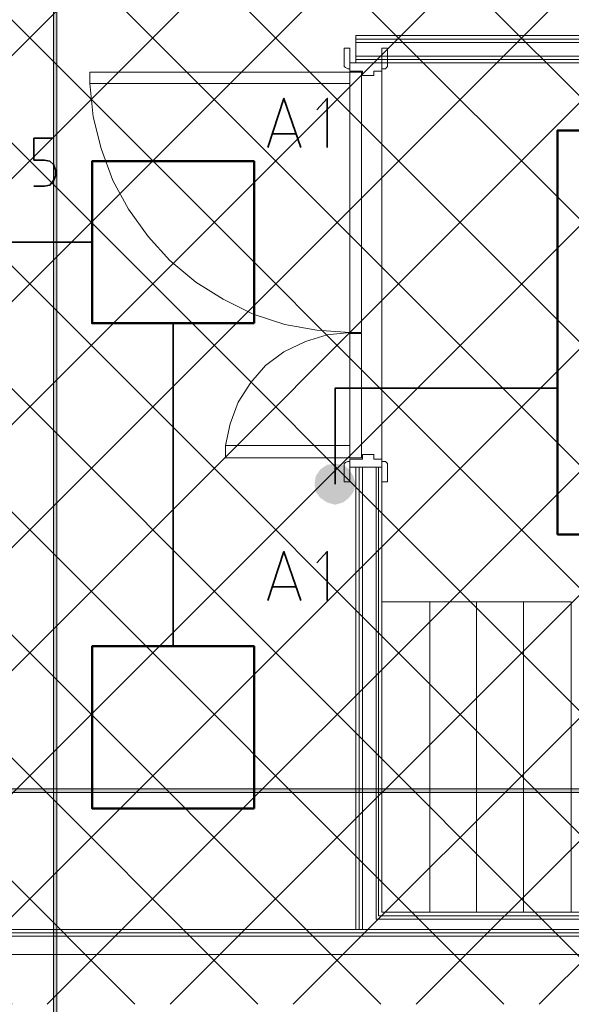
# Model space of a CAD drawing. Header units: millimetres. Extents: x 1.7 to 32.8, y 0.3 to 23.1.
# Tile 90 of 106: x 18.6 to 19.4, y 18.6 to 20.1. Entities that reach past the tile are written whole.
import ezdxf

# ---------------------------------------------------------------- set-up
doc = ezdxf.new("R2010")
doc.units = ezdxf.units.MM
doc.layers.add('PDF_Geometry', color=9, linetype='Continuous', true_color=0x808080)
doc.layers.add('PDF_Solid Fills', color=9, linetype='Continuous', true_color=0x808080)

msp = doc.modelspace()

# ---------------------------------------------------------------- hatches: boundary and pattern name
h = msp.add_hatch()
h.set_pattern_fill('ANSI37', color=256, scale=0.04)
h.paths.add_polyline_path([(7.7386, 22.7025), (12.398, 22.7025), (12.398, 20.2896), (20.6471, 20.2896), (20.6471, 18.615), (17.6427, 18.615), (17.6427, 12.7826), (14.7691, 12.7826), (14.7691, 18.5971), (7.7013, 18.5971)])
at = {"layer": 'PDF_Solid Fills', "transparency": 33554559}
msp.add_hatch(color=256, dxfattribs=at).paths.add_polyline_path([(29.8551, 18.9261), (29.8551, 18.9294), (2.9827, 18.9294), (2.9827, 18.9244), (29.8551, 18.9244)])

# ---------------------------------------------------------------- linework, layer by layer
at = {"layer": 'PDF_Geometry', "lineweight": 5}
msp.add_lwpolyline([(18.6288, 0.2783), (18.6288, 22.9158), (18.6288, 22.8592), (18.6238, 22.8592), (18.6238, 22.9158), (18.6238, 0.2783)], dxfattribs=at)
at = {"layer": 'PDF_Geometry', "lineweight": 18}
for points in [[(19.0655, 18.7244), (19.0655, 19.3994), (19.1038, 19.3994), (19.1038, 18.7494), (20.4821, 18.7494), (20.4821, 19.9894), (19.0655, 19.9894), (19.0655, 20.0294), (20.5221, 20.0294), (20.5221, 18.7244)], [(20.5171, 18.7244), (20.5171, 20.0244), (19.0655, 20.0244)], [(20.5121, 18.7244), (20.5121, 20.0194), (19.0655, 20.0194)], [(19.0954, 19.3994), (19.0954, 18.7394), (20.4921, 18.7394), (20.4921, 19.9994), (19.0655, 19.9994)], [(19.1038, 19.9894), (19.1038, 19.3994), (19.0571, 19.3994), (19.0571, 19.4111), (19.0755, 19.4111), (19.0755, 19.4177), (19.0921, 19.4177), (19.0921, 19.4111), (19.1038, 19.4111), (19.1038, 19.3994)], [(19.0988, 19.3994), (19.0988, 18.7444), (20.4871, 18.7444), (20.4871, 19.9944), (19.0655, 19.9944)], [(18.6771, 19.9594), (18.6821, 19.911), (18.6938, 19.8644), (18.7105, 19.8177), (18.7338, 19.776), (18.7621, 19.736), (18.7938, 19.701), (18.8321, 19.6694), (18.8721, 19.6444), (18.9155, 19.6227), (18.9621, 19.6077), (19.0088, 19.5994), (19.0571, 19.596), (19.0238, 19.5927), (18.9921, 19.5827), (18.9605, 19.5677), (18.9338, 19.5477), (18.9121, 19.5227), (18.8938, 19.4944), (18.8821, 19.4627), (18.8755, 19.4311)], [(19.0704, 19.3994), (19.0704, 18.7244)], [(19.0755, 19.3994), (19.0755, 18.7244)], [(20.6437, 18.7244), (17.5388, 18.7244), (17.3055, 18.7244)], [(20.6437, 18.7194), (17.5388, 18.7194), (17.3055, 18.7194)], [(20.6437, 18.7144), (17.5388, 18.7144), (17.3055, 18.7144)]]:
    msp.add_lwpolyline(points, dxfattribs=at)
for points in [[(19.0571, 20.011), (19.0571, 19.981), (19.0538, 19.981), (19.0505, 19.9827), (19.0488, 19.9844), (19.0488, 20.011)], [(19.1038, 20.011), (19.1038, 19.981), (19.1088, 19.981), (19.1104, 19.9827), (19.1121, 19.9844), (19.1121, 20.011)], [(19.1038, 19.9894), (19.0571, 19.9894), (19.0571, 19.9777), (19.0755, 19.9777), (19.0755, 19.971), (19.0921, 19.971), (19.0921, 19.9777), (19.1038, 19.9777)], [(19.0571, 19.9594), (19.0571, 19.976), (18.6771, 19.976), (18.6771, 19.9594)], [(19.0738, 19.596), (19.0738, 19.976), (19.0571, 19.976), (19.0571, 19.596)], [(19.0738, 19.4127), (19.0738, 19.5944), (19.0571, 19.5944), (19.0571, 19.4127)], [(19.0571, 19.4127), (19.0571, 19.431), (18.8754, 19.431), (18.8754, 19.4127)], [(19.0571, 19.3777), (19.0571, 19.4077), (19.0538, 19.4077), (19.0505, 19.406), (19.0488, 19.4044), (19.0488, 19.3777)], [(19.1038, 19.3777), (19.1038, 19.4077), (19.1088, 19.4077), (19.1104, 19.406), (19.1121, 19.4044), (19.1121, 19.3777)], [(19.1738, 18.7494), (19.1738, 19.2027), (19.1038, 19.2027), (19.1038, 18.7494)], [(19.2421, 18.7494), (19.2421, 19.2027), (19.1738, 19.2027), (19.1738, 18.7494)], [(19.3104, 18.7494), (19.3104, 19.2027), (19.2421, 19.2027), (19.2421, 18.7494)], [(19.3804, 18.7494), (19.3804, 19.2027), (19.3104, 19.2027), (19.3104, 18.7494)], [(24.2436, 18.6877), (24.2436, 18.2161), (24.1686, 18.2161), (24.1686, 18.5744), (20.4121, 18.5744), (17.8821, 18.5811), (17.8821, 17.9644), (17.7922, 17.9644), (17.7922, 18.5661), (17.2772, 18.5661), (17.2772, 18.7027), (17.4605, 18.7027), (17.5355, 18.6877)]]:
    msp.add_lwpolyline(points, close=True, dxfattribs=at)
at = {"layer": 'PDF_Geometry', "color": 7, "lineweight": 35}
for points in [[(18.9371, 19.866), (18.9605, 19.9377), (18.9854, 19.866)], [(19.0238, 19.866), (19.0238, 19.9377), (19.0088, 19.921)], [(18.9771, 19.886), (18.9438, 19.886)], [(18.5955, 19.8094), (18.6105, 19.8094), (18.6188, 19.811), (18.6238, 19.8177), (18.6271, 19.8244), (18.6271, 19.8327), (18.6238, 19.841), (18.6188, 19.846), (18.6105, 19.8477), (18.5955, 19.8477), (18.5955, 19.8794), (18.6221, 19.8794)], [(17.9722, 19.7277), (18.6805, 19.7277)], [(18.7988, 19.6094), (18.7988, 19.1377)], [(19.0354, 19.3744), (19.0354, 19.5144), (19.3604, 19.5144)], [(18.9371, 19.2044), (18.9605, 19.276), (18.9854, 19.2044)], [(19.0238, 19.2044), (19.0238, 19.276), (19.0088, 19.2594)], [(18.9771, 19.2244), (18.9438, 19.2244)]]:
    msp.add_lwpolyline(points, dxfattribs=at)
at = {"layer": 'PDF_Geometry', "color": 3, "lineweight": 50}
for points in [[(19.4788, 19.3011), (19.4788, 19.891), (19.3604, 19.891), (19.3604, 19.3011)], [(18.9171, 19.6094), (18.9171, 19.846), (18.6805, 19.846), (18.6805, 19.6094)], [(18.9171, 18.9011), (18.9171, 19.1377), (18.6805, 19.1377), (18.6805, 18.9011)]]:
    msp.add_lwpolyline(points, close=True, dxfattribs=at)
at = {"layer": 'PDF_Geometry', "lineweight": 5}
msp.add_lwpolyline([(29.8551, 18.9261), (29.8551, 18.9294), (2.9827, 18.9294), (2.9827, 18.9244), (29.8551, 18.9244)], close=True, dxfattribs=at)
at = {"layer": 'PDF_Solid Fills', "lineweight": 5, "transparency": 33554559}
msp.add_solid([(18.6288, 0.2783), (18.6288, 22.9159), (18.6238, 0.2783), (18.6238, 22.9159)], dxfattribs=at)
at = {"layer": 'PDF_Solid Fills', "color": 7, "lineweight": 50, "transparency": 33554559}
for points in [[(19.0138, 19.3961), (19.0071, 19.3861), (19.0354, 19.3744)], [(19.0238, 19.4027), (19.0138, 19.3961), (19.0354, 19.3744)], [(19.0354, 19.4044), (19.0238, 19.4027), (19.0354, 19.3744)], [(19.0471, 19.4027), (19.0354, 19.4044), (19.0354, 19.3744)], [(19.0555, 19.3961), (19.0471, 19.4027), (19.0354, 19.3744)], [(19.0621, 19.3861), (19.0555, 19.3961), (19.0354, 19.3744)], [(19.0071, 19.3861), (19.0054, 19.3744), (19.0354, 19.3744)], [(19.0655, 19.3744), (19.0621, 19.3861), (19.0354, 19.3744)], [(19.0054, 19.3744), (19.0071, 19.3627), (19.0354, 19.3744)], [(19.0071, 19.3627), (19.0138, 19.3544), (19.0354, 19.3744)], [(19.0138, 19.3544), (19.0238, 19.3477), (19.0354, 19.3744)], [(19.0238, 19.3477), (19.0354, 19.3444), (19.0354, 19.3744)], [(19.0354, 19.3444), (19.0471, 19.3477), (19.0354, 19.3744)], [(19.0471, 19.3477), (19.0555, 19.3544), (19.0354, 19.3744)], [(19.0555, 19.3544), (19.0621, 19.3627), (19.0354, 19.3744)], [(19.0621, 19.3627), (19.0655, 19.3744), (19.0354, 19.3744)]]:
    msp.add_solid(points, dxfattribs=at)

doc.saveas('drawing.dxf')
